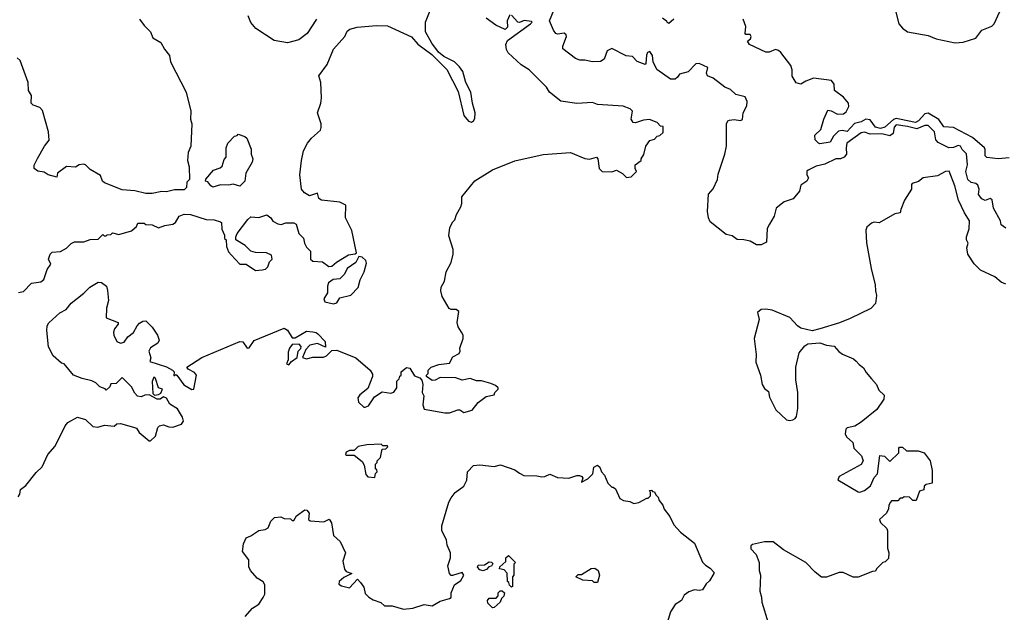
# Model space of a CAD drawing. Extents: x 1861455 to 2058065, y 200073 to 437907.
# Tile 28 of 256: x 1926871 to 1933064, y 271632 to 275361. Entities that reach past the tile are written whole.
import ezdxf

# ---------------------------------------------------------------- set-up
doc = ezdxf.new("R2010")
doc.units = 0

msp = doc.modelspace()

# ---------------------------------------------------------------- linework, layer by layer
at = {"layer": '0CON05XD'}
for points in [[(1926863.6, 273643.6), (1926895, 273651.2), (1926945, 273702.5), (1927005, 273712.5), (1927023, 273727), (1927045, 273790), (1927066.4, 273823.6), (1927052.5, 273855), (1927062.5, 273885), (1927075, 273897.5), (1927127, 273903), (1927166.1, 273923.9), (1927195, 273952.5), (1927215, 273962.5), (1927275, 273963.3), (1927315, 273977.5), (1927365, 273980), (1927395, 274010), (1927401.7, 274001.7), (1927415, 274000), (1927421.7, 274008.3), (1927445, 274010), (1927455, 274020), (1927495, 274010), (1927575, 274032.5), (1927605, 274060), (1927615, 274080), (1927655, 274080), (1927665, 274072.5), (1927705, 274070), (1927745, 274051.2), (1927783.6, 274066.4), (1927835, 274074.3), (1927851.4, 274085), (1927875, 274124), (1927906.4, 274136.4), (1927945, 274136.2), (1928045, 274103.3), (1928095, 274102.5), (1928135, 274090), (1928140, 274085), (1928143, 274043), (1928160, 274005), (1928160, 273985), (1928170, 273975), (1928173, 273933), (1928185, 273900), (1928200.7, 273880.7), (1928255, 273823.3), (1928295, 273823.3), (1928355, 273783.3), (1928396.4, 273786.4), (1928418.3, 273791.7), (1928432.5, 273805), (1928443, 273837), (1928460, 273855), (1928455, 273880), (1928423, 273893), (1928355, 273896.2), (1928325, 273904), (1928289.1, 273939.1), (1928230, 273975), (1928230, 273995), (1928240, 274015), (1928305.9, 274104.1), (1928325, 274120), (1928375, 274116.7), (1928425, 274133.3), (1928450, 274115), (1928463.6, 274093.6), (1928495, 274077.5), (1928515, 274072.5), (1928545, 274082.5), (1928595, 274082.5), (1928610, 274075), (1928627.5, 274015), (1928657, 273987), (1928662.5, 273955), (1928675, 273930), (1928700, 273905), (1928700, 273855), (1928715, 273842.5), (1928775, 273836.7), (1928815, 273807.5), (1928835, 273810), (1928863.9, 273836.1), (1928939.3, 273880.7), (1928981.7, 273888.3), (1928990, 273895), (1928960, 274035), (1928920, 274115), (1928922.5, 274195), (1928885, 274213.3), (1928770, 274225), (1928752.5, 274235), (1928745, 274270), (1928695, 274252.5), (1928661.7, 274271.7), (1928643.3, 274295), (1928634, 274385), (1928644.2, 274475), (1928656, 274535), (1928681.4, 274585), (1928705.8, 274615), (1928763.3, 274665), (1928767.7, 274682.3), (1928767.1, 274705), (1928744, 274775), (1928764.4, 274835), (1928768.7, 274868.7), (1928766.2, 274965), (1928753, 275007), (1928805, 275080), (1928844.2, 275175), (1928916.2, 275255), (1928931.7, 275288.3), (1928948.3, 275301.7), (1928993.6, 275313.6), (1929115.9, 275324.1), (1929185, 275322.5), (1929335, 275253.8), (1929375, 275208), (1929462.7, 275142.7), (1929557, 275047), (1929628.8, 274908.8), (1929665, 274757.5), (1929695, 274722.5), (1929713, 274717), (1929725.9, 274724.1), (1929735, 274740), (1929736.7, 274775), (1929718.8, 274835), (1929708.8, 274905), (1929676.7, 274965), (1929658, 275035), (1929638, 275065), (1929606.2, 275095), (1929539.5, 275129.6), (1929506.2, 275156.2), (1929463.9, 275213.9), (1929423.3, 275285), (1929423.9, 275346.1), (1929478.3, 275481.7)], [(1931008.8, 274998.8), (1930995, 274986.2), (1930965, 274986.7), (1930878.3, 275048.3), (1930856.7, 275095), (1930852.5, 275135), (1930835, 275160), (1930820, 275155), (1930813, 275137), (1930810, 275085), (1930805, 275080), (1930755, 275097.5), (1930725, 275130), (1930685, 275133.3), (1930595, 275180.6), (1930566, 275165), (1930547.6, 275112.4), (1930525, 275098), (1930475, 275095.8), (1930425, 275106.7), (1930395, 275106.2), (1930366.4, 275116.4), (1930288.3, 275178.3), (1930287.5, 275195), (1930311.4, 275255), (1930309.2, 275265), (1930295, 275275.7), (1930255, 275270), (1930243.8, 275275), (1930228.8, 275295), (1930203.3, 275355), (1930233.3, 275425)], [(1932376.9, 275425), (1932400.8, 275335), (1932425, 275307.5), (1932455, 275285.7), (1932585, 275261.8), (1932635, 275240.9), (1932755, 275215.7), (1932805, 275220), (1932885.7, 275244.3), (1932922.5, 275295), (1932985, 275320), (1933000.8, 275335), (1933037.1, 275412.9)], [(1927625.5, 275365.5), (1927655, 275323.8), (1927693.3, 275285), (1927707.7, 275247.7), (1927758.3, 275218.3), (1927782, 275175), (1927814, 275135), (1927818.8, 275095), (1927917.5, 274905), (1927946.7, 274785), (1927946.2, 274735), (1927953.8, 274705), (1927946.7, 274565), (1927930, 274525), (1927927.5, 274475), (1927937.5, 274435), (1927940, 274355), (1927921.7, 274338.3), (1927920, 274305), (1927905, 274290), (1927845, 274290), (1927795, 274277.5), (1927765, 274280), (1927705, 274267.5), (1927665, 274267.5), (1927595, 274283.3), (1927515, 274290), (1927404.1, 274334.1), (1927392.5, 274345), (1927380, 274380), (1927315, 274417.5), (1927285, 274447.5), (1927271.7, 274451.7), (1927245, 274447.5), (1927223, 274433), (1927165, 274437.5), (1927110, 274395), (1927105, 274370), (1927050, 274385), (1927025, 274402.5), (1926985, 274407.5), (1926963.3, 274425), (1926962.5, 274445), (1926983, 274487), (1927026.7, 274565), (1927056.4, 274603.6), (1927053.3, 274655), (1927015, 274790), (1926998.3, 274808.3), (1926955, 274824), (1926944, 274835), (1926945.8, 274884.2), (1926927.5, 274915), (1926924, 274965), (1926874.3, 275104.3), (1926855, 275121.2)], [(1927095, 272677.5), (1927158, 272805), (1927175, 272825.8), (1927235, 272860), (1927284.2, 272844.2), (1927330.7, 272800.7), (1927363, 272797), (1927405, 272810), (1927465, 272802.5), (1927483, 272817), (1927505, 272820), (1927587, 272797), (1927605, 272790), (1927623.6, 272763.6), (1927685, 272710), (1927695, 272710), (1927725, 272740), (1927740, 272795), (1927750, 272805), (1927775, 272812.5), (1927808.3, 272798.3), (1927835, 272797.5), (1927890, 272815), (1927902.5, 272835), (1927895, 272860), (1927863, 272913), (1927815, 272942.5), (1927795, 272980), (1927775, 272987.5), (1927755, 272973.3), (1927735, 272972.5), (1927685, 273000), (1927658.3, 272998.3), (1927635, 272987.5), (1927613, 272993), (1927595, 273010), (1927575, 273050), (1927515, 273110), (1927478.3, 273071.7), (1927445, 273070), (1927438.3, 273051.7), (1927415, 273030), (1927408.3, 273038.3), (1927375, 273050), (1927350, 273075), (1927325, 273087.5), (1927265, 273102.5), (1927210, 273125), (1927150, 273195), (1927135, 273200), (1927082.5, 273245), (1927051.7, 273301.7), (1927041.2, 273405), (1927043.8, 273435), (1927055, 273452.5), (1927123.9, 273516.1), (1927163, 273537), (1927195, 273577.5), (1927275, 273640), (1927312.7, 273677.3), (1927365, 273710), (1927385, 273708.1), (1927417.1, 273685), (1927423.6, 273656.4), (1927430.6, 273595), (1927417.5, 273545), (1927416, 273485), (1927490, 273455), (1927490, 273445), (1927468, 273415), (1927461.2, 273395), (1927463.8, 273375), (1927483.3, 273335), (1927505, 273326), (1927527.6, 273332.4), (1927552, 273365), (1927587, 273393), (1927609.2, 273435), (1927625, 273452), (1927645, 273464.2), (1927665, 273465.8), (1927705, 273426.7), (1927737.5, 273375), (1927747.5, 273345), (1927740, 273325), (1927695, 273295.7), (1927682.9, 273275), (1927697, 273233), (1927690, 273210), (1927795, 273176), (1927832.5, 273155), (1927842.5, 273145), (1927840, 273120), (1927852.5, 273127.5), (1927860, 273125), (1927903.6, 273063.6), (1927955, 273033.8), (1927966.7, 273035), (1927984.3, 273124.3), (1927971.7, 273141.7), (1927931.7, 273161.7), (1927922.5, 273175), (1928017.5, 273235), (1928255, 273336.2), (1928275, 273333.3), (1928302.5, 273295), (1928315, 273296.7), (1928346.9, 273343.1), (1928535, 273420), (1928555, 273407.5), (1928585, 273360), (1928605, 273360), (1928675, 273400), (1928715, 273396), (1928735, 273393.3), (1928746.7, 273385), (1928792.5, 273335), (1928795, 273300), (1928745, 273322.5), (1928697, 273313), (1928670, 273285), (1928650, 273235), (1928675, 273227.5), (1928715, 273237.5), (1928781.7, 273238.3), (1928800, 273245), (1928835, 273280), (1928865, 273281.2), (1928985, 273233.8), (1929076.7, 273155), (1929090.7, 273130.7), (1929090, 273115), (1929060.7, 273039.3), (1929010.7, 272999.3), (1928998.3, 272981.7), (1929003.3, 272955), (1929035, 272923.3), (1929045, 272922), (1929065, 272932), (1929102.4, 272987.6), (1929150.5, 273019.6), (1929205, 273011.2), (1929225, 273017.5), (1929242.5, 273045), (1929243, 273087), (1929258.3, 273101.7), (1929261.7, 273118.3), (1929270, 273125), (1929270, 273145), (1929305, 273172.5), (1929325, 273167.5), (1929355, 273120), (1929388.3, 273108.3), (1929401.7, 273091.7), (1929407.5, 273065), (1929402.5, 273015), (1929412.5, 272995), (1929407, 272937), (1929415, 272910), (1929545, 272887.5), (1929575, 272887.5), (1929626.4, 272906.4), (1929640, 272905), (1929665, 272890), (1929717, 272903), (1929755, 272952.5), (1929805, 272990), (1929855, 273000), (1929860, 273015), (1929880, 273035), (1929880, 273045), (1929865, 273060), (1929835, 273072.5), (1929775, 273087.5), (1929745, 273087.5), (1929705, 273102.5), (1929655, 273093.3), (1929615, 273107.5), (1929515, 273110), (1929485, 273092.5), (1929465, 273090), (1929430, 273115), (1929430, 273125), (1929440, 273135), (1929440, 273155), (1929460, 273175), (1929508.3, 273191.7), (1929575, 273200), (1929595, 273240), (1929635, 273260), (1929642.5, 273275), (1929640, 273295), (1929660, 273355), (1929660, 273375), (1929650, 273395), (1929628.3, 273428.3), (1929623.3, 273455), (1929632.5, 273525), (1929617, 273537), (1929585, 273537.5), (1929573.6, 273543.6), (1929528.3, 273618.3), (1929520, 273655), (1929523, 273677), (1929542.5, 273715), (1929553.3, 273775), (1929585.9, 273834.1), (1929598.8, 273885), (1929598.8, 273915), (1929570.5, 274000.4), (1929576.1, 274053.9), (1929595, 274090), (1929608.3, 274101.7), (1929618.8, 274135), (1929645.9, 274184.1), (1929652.5, 274205), (1929653, 274247), (1929735, 274346.7), (1929845, 274416.2), (1929985, 274472), (1930163.6, 274513.6), (1930335, 274526), (1930425, 274486.7), (1930455.9, 274484.1), (1930500, 274495), (1930507.5, 274485), (1930515.8, 274425), (1930535, 274405.8), (1930595, 274404), (1930625, 274413.3), (1930663.6, 274393.6), (1930688.3, 274368.3), (1930716.7, 274373.3), (1930750, 274405), (1930742.5, 274425), (1930743, 274447), (1930780, 274475), (1930780, 274485), (1930797, 274513), (1930810, 274565), (1930835, 274600), (1930865, 274610), (1930881.7, 274628.3), (1930898.3, 274631.7), (1930918.3, 274651.7), (1930918.3, 274688.3), (1930901.7, 274691.7), (1930880, 274715), (1930833, 274733), (1930795, 274728.8), (1930745, 274712.5), (1930730, 274715), (1930717.5, 274735), (1930726.1, 274786.1), (1930710.7, 274800.7), (1930666.1, 274816.1), (1930505, 274827.5), (1930475, 274840), (1930375, 274833.3), (1930275, 274847.5), (1930204.3, 274904.3), (1930185, 274936.7), (1930075.9, 275045.9), (1930025, 275076.7), (1929943.6, 275153.6), (1929933, 275173), (1929930, 275205), (1929940, 275230), (1930085, 275334.3), (1930093.8, 275345), (1930090.7, 275350.7), (1930044.3, 275355.7), (1930015, 275343.8), (1930005, 275346.2), (1929965, 275390)], [(1928737.1, 275365), (1928680, 275275), (1928626.7, 275235), (1928555, 275216.2), (1928471.2, 275231.2), (1928355.9, 275305.9), (1928324.3, 275344.3), (1928307.8, 275385)], [(1929955, 275392.5), (1929937.5, 275355), (1929940, 275315), (1929925, 275300), (1929866.4, 275326.4), (1929805, 275370)], [(1930915, 275372.5), (1930940, 275355), (1930942.5, 275345), (1930955, 275340), (1930985, 275367.5)], [(1931658.1, 275155), (1931645, 275168), (1931625, 275173.6), (1931585, 275157.1), (1931565, 275156), (1931462.5, 275205), (1931450, 275225), (1931468.3, 275241.7), (1931472.5, 275255), (1931465, 275267.5), (1931438.3, 275268.3), (1931433.6, 275273.6), (1931438.3, 275318.3), (1931422.5, 275365)], [(1933095, 274490.8), (1933025.9, 274485.9), (1932954.1, 274494.1), (1932944, 274505), (1932944.2, 274545), (1932939.2, 274555), (1932865, 274618.8), (1932745, 274682.7), (1932685, 274687.5), (1932653.3, 274733.2), (1932585, 274773.8), (1932565, 274768.7), (1932525, 274724.1), (1932505.8, 274714.2), (1932405.8, 274734.2), (1932385, 274738.8), (1932366.7, 274733.3), (1932312.1, 274685), (1932285, 274676.8), (1932254.9, 274684.8), (1932220.8, 274730.8), (1932194, 274736), (1932165, 274718.5), (1932121.1, 274708.9), (1932075, 274658.1), (1932045, 274663.8), (1932020.9, 274659.1), (1931990.8, 274629.2), (1931969.5, 274590.4), (1931905, 274580), (1931895, 274583.8), (1931874, 274605), (1931873.6, 274635), (1931909.5, 274670.5), (1931928.9, 274735), (1931955, 274792.5), (1931975, 274788), (1932015, 274765.7), (1932052.3, 274767.7), (1932068.8, 274781.2), (1932085.9, 274814.1), (1932084, 274835), (1932053.6, 274873.6), (1931996.2, 274915), (1931993.6, 274955), (1931978.4, 274978.4), (1931865, 274992.2), (1931815.5, 274974.5), (1931785.4, 274954.6), (1931755, 274962.8), (1931729.1, 275005), (1931730, 275045), (1931721.9, 275071.9), (1931658.1, 275155)], [(1933075, 274050), (1933045, 274070), (1933040, 274095), (1932996, 274175), (1932988.5, 274228.5), (1932975, 274235.5), (1932945, 274224), (1932923, 274233), (1932901.8, 274261.8), (1932906.6, 274295), (1932898.8, 274318.8), (1932885, 274330.7), (1932855, 274335.7), (1932836, 274355), (1932822.2, 274405), (1932832.3, 274447.7), (1932827.4, 274517.4), (1932800, 274545), (1932789.2, 274565), (1932775, 274569.6), (1932745, 274556.7), (1932715, 274554.4), (1932647.5, 274587.5), (1932634.7, 274604.7), (1932624.3, 274655), (1932585, 274695.5), (1932565, 274696.2), (1932515, 274673.5), (1932455, 274689.6), (1932385, 274699.5), (1932372.3, 274685), (1932364.5, 274645.5), (1932345, 274630), (1932295, 274642.1), (1932221.2, 274641.2), (1932185, 274652.5), (1932165, 274649.6), (1932074.2, 274585), (1932068.9, 274555), (1932072.5, 274515), (1932057.1, 274495), (1932035, 274486.2), (1932004.4, 274484.5), (1931935, 274452.5), (1931880.5, 274439.6), (1931830, 274415), (1931823, 274407), (1931822.5, 274385), (1931832.5, 274365), (1931822.5, 274345), (1931785, 274320), (1931777, 274283), (1931736.4, 274233.6), (1931680, 274215), (1931630, 274175), (1931617.5, 274125), (1931587.5, 274075), (1931573.6, 274046.4), (1931568.3, 273961.7), (1931535, 273943.3), (1931505, 273943.3), (1931465, 273967.5), (1931425, 273976.7), (1931385, 273977.5), (1931351.7, 274001.7), (1931315, 274010), (1931215, 274090), (1931203.3, 274115), (1931197.5, 274155), (1931203, 274263), (1931233.6, 274296.4), (1931261.2, 274355), (1931265, 274390), (1931306.2, 274515), (1931316, 274565), (1931316.2, 274705), (1931326.1, 274723.9), (1931335, 274728), (1931365, 274732.2), (1931405, 274726.9), (1931417.2, 274732.8), (1931420.8, 274775), (1931445, 274818.8), (1931447.4, 274847.4), (1931435, 274876.2), (1931375, 274890), (1931342.6, 274922.6), (1931307.4, 274937.4), (1931233, 274993), (1931196.9, 275006.9), (1931191.8, 275025), (1931199.6, 275059.6), (1931145, 275086.1), (1931125, 275083.1), (1931075, 275032.5), (1931022.4, 275017.6), (1931008.8, 274998.8)], [(1928087, 274307), (1928072.5, 274315), (1928055, 274340), (1928040, 274345), (1928041.7, 274358.3), (1928090, 274415), (1928131.7, 274428.3), (1928145, 274440), (1928158.3, 274481.7), (1928170, 274495), (1928170, 274555), (1928180, 274585), (1928221.7, 274628.3), (1928238.3, 274631.7), (1928245, 274640), (1928287, 274627), (1928300, 274615), (1928327, 274547), (1928327.5, 274515), (1928336.7, 274485), (1928333.3, 274465), (1928293.3, 274395), (1928286.7, 274345), (1928255, 274312.5), (1928215, 274326.2), (1928185, 274319.2), (1928135, 274322), (1928087, 274307)], [(1933075, 273696.9), (1933045, 273708.5), (1933005, 273742), (1932915, 273784), (1932875.8, 273825), (1932835.4, 273885.4), (1932829.4, 273925), (1932836.9, 273955), (1932826.6, 273976.6), (1932826.7, 273995), (1932844.3, 274045), (1932845.7, 274095.7), (1932813.1, 274145), (1932775.5, 274225.5), (1932752.9, 274315), (1932717, 274407), (1932695, 274406.7), (1932645, 274378.8), (1932553, 274367), (1932525, 274342.5), (1932485, 274330), (1932480, 274325), (1932480, 274295), (1932437.5, 274225), (1932413, 274167), (1932410, 274145), (1932375, 274140), (1932277, 274083), (1932245, 274087.5), (1932228.3, 274081.7), (1932200, 274055), (1932193, 274037), (1932197, 273957), (1932226.7, 273795), (1932253, 273693), (1932253.3, 273655), (1932261.2, 273625), (1932254.2, 273575), (1932225.4, 273544.6), (1932095, 273481.1), (1932027.5, 273452.5), (1931904, 273416), (1931855, 273402.5), (1931785, 273420), (1931764.1, 273434.1), (1931716.1, 273486.1), (1931605, 273533.3), (1931565, 273540), (1931535, 273537.5), (1931511.7, 273518.3), (1931522.5, 273475), (1931492, 273355), (1931502.9, 273255), (1931500.8, 273205), (1931530, 273125), (1931541.4, 273065), (1931555, 273041.2), (1931582, 273022), (1931586.5, 272985), (1931628, 272905), (1931695, 272844), (1931715, 272838.8), (1931735, 272842.5), (1931749.3, 272850.7), (1931757.5, 272865), (1931766.7, 272915), (1931766.2, 273015), (1931753.8, 273095), (1931753.8, 273175), (1931773.3, 273265), (1931810.7, 273309.3), (1931828.3, 273321.7), (1931905, 273327.5), (1931945, 273312.5), (1931995, 273307.5), (1932023.6, 273273.6), (1932047, 273257), (1932115, 273227.5), (1932133, 273213), (1932150.7, 273190.7), (1932179.3, 273169.3), (1932195, 273140), (1932228.3, 273101.7), (1932260, 273065), (1932275, 273030), (1932308.3, 272998.3), (1932307, 272973), (1932263, 272907), (1932165, 272827.5), (1932125, 272803.3), (1932075, 272792.5), (1932067.5, 272785), (1932062.5, 272755), (1932072.5, 272735), (1932110.7, 272700.7), (1932117.5, 272665), (1932166.4, 272616.4), (1932177.5, 272585), (1932165, 272562.5), (1932025, 272486.7), (1932016.7, 272465), (1932145, 272390), (1932155, 272387.5), (1932185, 272397.5), (1932223, 272427), (1932245, 272480), (1932266.2, 272503.8), (1932281.7, 272618.3), (1932310, 272615), (1932345, 272580), (1932400, 272635), (1932400, 272665), (1932405, 272670), (1932425, 272670), (1932448.3, 272648.3), (1932523, 272647), (1932560, 272635), (1932597.5, 272585), (1932610, 272525), (1932610, 272445), (1932573, 272437), (1932560, 272425), (1932558.3, 272401.7), (1932530, 272395), (1932510, 272335), (1932490, 272335), (1932467, 272357), (1932435, 272357.5), (1932425, 272350), (1932410, 272350), (1932395, 272332.5), (1932355, 272332.5), (1932347.5, 272325), (1932337.5, 272305), (1932337, 272283), (1932322.5, 272255), (1932280, 272215), (1932285, 272197.5), (1932325, 272160), (1932330, 272145), (1932330, 272075), (1932330, 272035), (1932337.5, 272005), (1932335, 271970), (1932315, 271950), (1932300, 271945), (1932260, 271905), (1932255, 271890), (1932235, 271887.5), (1932145, 271852.5), (1932113, 271853), (1932051.7, 271881.7), (1932025, 271883.3), (1931945, 271853.3), (1931915, 271852.5), (1931874.1, 271884.1), (1931816.7, 271945), (1931675.4, 272025.4), (1931610, 272075), (1931555, 272075.5), (1931481.2, 272058.8), (1931470, 272050), (1931470.5, 272030.4), (1931503.3, 271995), (1931523.3, 271945), (1931523.3, 271895), (1931530, 271865), (1931527.5, 271765), (1931537.7, 271727.7), (1931538.8, 271695), (1931578.8, 271565)], [(1928845, 273572.5), (1928865, 273580), (1928885, 273610), (1928955, 273627.5), (1929000, 273675), (1929012.5, 273725), (1929037.5, 273775), (1929051.7, 273828.3), (1929047.5, 273845), (1929025, 273867.5), (1929005, 273870), (1928986.4, 273833.6), (1928930, 273795), (1928915, 273760), (1928885, 273730), (1928843, 273727), (1928813.9, 273706.1), (1928806.7, 273685), (1928807, 273643), (1928783.6, 273603.6), (1928790, 273585), (1928845, 273572.5)], [(1928565, 273190), (1928580.7, 273209.3), (1928617.5, 273235), (1928623.8, 273275), (1928638.8, 273291.2), (1928642.5, 273305), (1928628.8, 273318.8), (1928585, 273317.5), (1928568, 273295), (1928560.5, 273269.6), (1928559.3, 273220.7), (1928550, 273195), (1928565, 273190)], [(1927718.3, 272998.3), (1927745, 273002.5), (1927759.3, 273010.7), (1927770, 273035), (1927743.9, 273043.9), (1927725, 273102.5), (1927715, 273112.5), (1927704.3, 273085), (1927708.3, 273008.3), (1927718.3, 272998.3)], [(1929105, 272480), (1929110, 272505), (1929120, 272515), (1929118.3, 272528.3), (1929110, 272535), (1929110, 272565), (1929120, 272575), (1929120, 272585), (1929140, 272605), (1929151.7, 272658.3), (1929175, 272660), (1929187, 272673), (1929185, 272680), (1929155, 272680), (1929145, 272690), (1929055, 272686.7), (1929000, 272675), (1928975, 272650), (1928945, 272650), (1928925, 272640), (1928920, 272625), (1928925, 272620), (1928975, 272620), (1929025, 272580), (1929037, 272557), (1929048.3, 272498.3), (1929060, 272485), (1929105, 272480)], [(1926861.2, 272358.8), (1926871.2, 272375), (1926876.4, 272403.6), (1926910.8, 272429.2), (1926975, 272512.5), (1927013, 272547), (1927048.8, 272625), (1927095, 272677.5)], [(1928290, 271605), (1928335, 271657.5), (1928375, 271682.5), (1928402.5, 271725), (1928412.5, 271745), (1928412.5, 271805), (1928403, 271823), (1928365, 271847.5), (1928322.5, 271895), (1928313, 271917), (1928311.7, 271961.7), (1928272.5, 272015), (1928278.3, 272061.7), (1928295, 272100), (1928325, 272112.5), (1928375, 272147.5), (1928415, 272152.5), (1928435, 272162.5), (1928450, 272205), (1928475, 272228.8), (1928513, 272233), (1928535, 272222.5), (1928575, 272220), (1928585, 272210), (1928595, 272210), (1928611.7, 272238.3), (1928665, 272277.5), (1928677.5, 272275), (1928691.2, 272255), (1928688.8, 272215), (1928697.5, 272207.5), (1928785, 272201.1), (1928817.5, 272217.5), (1928832.5, 272195), (1928844.7, 272114.6), (1928886.9, 272076.9), (1928920, 272005), (1928903.9, 271953.9), (1928914.1, 271904.1), (1928925, 271887.5), (1928960, 271875), (1928909.5, 271850.4), (1928880, 271825), (1928879.3, 271809.3), (1928895, 271799.2), (1928945, 271786), (1928995, 271840), (1929015, 271820), (1929035, 271790), (1929045, 271750), (1929067, 271727), (1929095, 271710), (1929143.6, 271693.6), (1929165, 271673.3), (1929215, 271672.5), (1929285, 271652.5), (1929345, 271657.5), (1929415, 271680), (1929465, 271673.3), (1929515, 271702), (1929575, 271718.1), (1929584.2, 271725), (1929584.2, 271755), (1929606.7, 271805), (1929645, 271831.4), (1929665.4, 271865.4), (1929655, 271882), (1929593.6, 271863.6), (1929585, 271863.3), (1929573.8, 271875), (1929564, 271925), (1929581.2, 271975), (1929581.2, 272005), (1929560, 272055), (1929555, 272087.5), (1929526, 272145), (1929525.8, 272175), (1929571.2, 272325), (1929585, 272352.5), (1929610, 272385), (1929665, 272426.2), (1929683.9, 272463.9), (1929688.8, 272515), (1929725, 272556.2), (1929765, 272558.8), (1929855, 272549.4), (1929895, 272560), (1929985, 272528), (1930015, 272506.9), (1930042.2, 272492.2), (1930125, 272491.2), (1930155, 272483.5), (1930175, 272485.8), (1930205, 272502), (1930255, 272480), (1930325, 272476.2), (1930375, 272493.3), (1930393, 272493), (1930406.4, 272486.4), (1930412.5, 272475), (1930405, 272450), (1930445, 272472.5), (1930476.4, 272503.6), (1930482.5, 272545), (1930505, 272557.5), (1930520, 272545), (1930530, 272515), (1930550, 272495), (1930570, 272445), (1930595, 272420), (1930605, 272420), (1930618.3, 272408.3), (1930647, 272347), (1930670, 272335), (1930709.3, 272329.3), (1930735, 272317.5), (1930765, 272322.5), (1930815, 272350), (1930825, 272350), (1930840, 272365), (1930840, 272385), (1930831.7, 272398.3), (1930845, 272400), (1930851.7, 272391.7), (1930865, 272390), (1930871.7, 272371.7), (1930887, 272357), (1930892.5, 272335), (1930917, 272307), (1930925, 272280), (1930960, 272235), (1930985, 272182.5), (1931027, 272137), (1931115, 272067.5), (1931165, 271947.5), (1931185, 271927.5), (1931215, 271910), (1931236.7, 271885), (1931236.7, 271875), (1931210.5, 271829.6), (1931188.7, 271811.3), (1931166, 271774), (1931145, 271768.5), (1931115, 271774.1), (1931080.2, 271759.8), (1931051.3, 271738.7), (1931033.7, 271706.3), (1930995, 271680.8), (1930964.7, 271635), (1930943.6, 271565)], [(1929785, 271892.5), (1929765, 271900), (1929750, 271915), (1929755, 271927.5), (1929795, 271930), (1929825, 271950), (1929838.3, 271948.3), (1929848.3, 271938.3), (1929838.3, 271921.7), (1929821.7, 271918.3), (1929808.3, 271901.7), (1929785, 271892.5)], [(1929965, 271790), (1929951.7, 271801.7), (1929948.3, 271818.3), (1929940, 271825), (1929938.3, 271878.3), (1929918.3, 271898.3), (1929890, 271905), (1929891.7, 271918.3), (1929928.3, 271951.7), (1929930, 271975), (1929945, 271990), (1929990, 271945), (1929980, 271935), (1929980, 271865), (1929970, 271855), (1929970, 271795), (1929965, 271790)], [(1930505, 271820), (1930485, 271820), (1930475, 271830), (1930413, 271833), (1930370, 271855), (1930385, 271870), (1930405, 271870), (1930465, 271907.5), (1930489.3, 271909.3), (1930510, 271895), (1930517.5, 271865), (1930505, 271820)], [(1929845, 271660), (1929815, 271690), (1929813, 271707), (1929825, 271720), (1929868.3, 271721.7), (1929880, 271735), (1929880, 271755), (1929893, 271767), (1929907, 271767), (1929920, 271755), (1929917, 271733), (1929901.7, 271718.3), (1929892.5, 271695), (1929855, 271662.5), (1929845, 271660)]]:
    msp.add_lwpolyline(points, dxfattribs=at)

doc.saveas('drawing.dxf')
